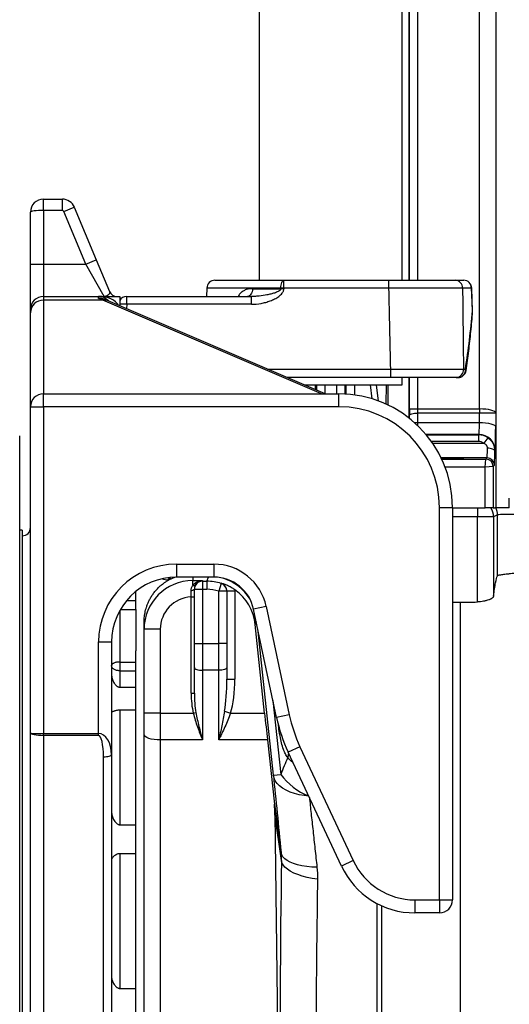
# Model space of a CAD drawing. Header units: millimetres. Extents: x 272 to 3537, y 634 to 3411.
# Tile 16 of 19: x 2259 to 2560, y 1163 to 1770. Entities that reach past the tile are written whole.
import ezdxf

# ---------------------------------------------------------------- set-up
doc = ezdxf.new("R2010")
doc.units = ezdxf.units.MM

msp = doc.modelspace()

# ---------------------------------------------------------------- linework, layer by layer
at = {"color": 7, "linetype": 'Continuous', "lineweight": 25}
for p, q in [((2406.09, 2354.59), (2406.09, 1609.45)), ((2494.18, 1609.45), (2494.18, 2348.9)), ((2498.39, 1609.45), (2498.39, 1864.09)), ((2541.79, 1530.14), (2541.79, 1859)), ((2551.79, 1859), (2551.79, 1527.51)), ((2551.88, 1859.09), (2551.88, 1469.09)), ((2273.13, 1652.45), (2273.13, 1659.45)), ((2273.13, 1659.45), (2284.8, 1659.45)), ((2284.8, 1652.45), (2284.8, 1659.45)), ((2265.13, 1619.45), (2265.13, 1651.45)), ((2273.13, 1652.45), (2273.13, 1619.45)), ((2284.8, 1652.45), (2273.13, 1652.45)), ((2285.72, 1651.83), (2292.18, 1654.52)), ((2299.22, 1619.45), (2285.72, 1651.83)), ((2292.18, 1654.52), (2305.68, 1622.14)), ((2299.22, 1619.45), (2305.68, 1622.14)), ((2305.68, 1622.14), (2313.85, 1602.52)), ((2265.13, 1619.45), (2273.13, 1619.45)), ((2265.13, 1591.45), (2265.13, 1619.45)), ((2273.13, 1619.45), (2273.13, 1599.45)), ((2273.13, 1619.45), (2299.22, 1619.45)), ((2310.47, 1599.45), (2299.22, 1619.45)), ((2378.8, 1609.45), (2421.27, 1609.45)), ((2421.27, 1604.62), (2421.27, 1609.45)), ((2421.27, 1609.45), (2486, 1609.45)), ((2486, 1604.62), (2486, 1609.45)), ((2526.81, 1609.45), (2532.03, 1609.45)), ((2373.81, 1604.62), (2373.63, 1599.45)), ((2401.94, 1604.27), (2419.39, 1604.27)), ((2419.39, 1604.27), (2419.39, 1604.62)), ((2486, 1604.62), (2421.27, 1604.62)), ((2421.27, 1604.62), (2421.27, 1604.27)), ((2536.86, 1604.62), (2531.35, 1604.62)), ((2537.53, 1590.62), (2537.03, 1604.63)), ((2273.13, 1599.45), (2273.13, 1597.18)), ((2273.13, 1599.45), (2307.13, 1599.45)), ((2273.13, 1597.18), (2273.13, 1539.45)), ((2309.83, 1597.18), (2273.13, 1597.18)), ((2307.13, 1598.29), (2307.13, 1599.45)), ((2307.13, 1599.45), (2320.13, 1599.45)), ((2446.78, 1539.45), (2312.98, 1596.79)), ((2320.13, 1599.45), (2320.13, 1593.73)), ((2324.45, 1594.62), (2324.45, 1599.45)), ((2324.45, 1599.45), (2401.34, 1599.45)), ((2401.34, 1594.62), (2401.34, 1599.45)), ((2265.13, 1589.44), (2265.13, 1591.45)), ((2401.34, 1594.62), (2324.45, 1594.62)), ((2265.13, 1531.45), (2265.13, 1589.44)), ((2487.1, 1549.45), (2487.1, 1554.62)), ((2531.91, 1554.62), (2533.08, 1554.62)), ((2487.1, 1549.45), (2423.45, 1549.45)), ((2494.18, 1544.92), (2494.18, 1549.45)), ((2498.39, 1524.48), (2498.39, 1549.45)), ((2528.54, 1549.45), (2527.43, 1549.45)), ((2434.02, 1544.92), (2494.18, 1544.92)), ((2485.56, 1532.49), (2485.56, 1544.92)), ((2273.13, 1531.45), (2273.13, 1539.45)), ((2273.13, 1539.45), (2455.13, 1539.45)), ((2455.13, 1531.45), (2455.13, 1539.45)), ((2265.13, 1531.45), (2273.13, 1531.45)), ((2265.13, 1330.34), (2265.13, 1531.45)), ((2273.13, 1531.45), (2273.13, 1330.01)), ((2455.13, 1531.45), (2273.13, 1531.45)), ((2498.56, 1530.14), (2503.56, 1530.14)), ((2503.56, 1530.14), (2541.78, 1530.14)), ((2541.78, 1530.14), (2541.78, 1527.56)), ((2541.79, 1530.14), (2541.78, 1527.56)), ((2503.57, 1527.56), (2503.6, 1521.78)), ((2541.78, 1527.56), (2503.57, 1527.56)), ((2541.75, 1521.78), (2541.78, 1527.56)), ((2551.79, 1527.51), (2551.75, 1519.2)), ((2503.6, 1521.78), (2541.75, 1521.78)), ((2258.53, 1109.45), (2258.53, 1513.63)), ((2541.21, 1514.16), (2541.42, 1514.37)), ((2541.21, 1514.16), (2541.21, 1510.05)), ((2545.72, 1499.18), (2546.46, 1499.91)), ((2551.42, 1504.38), (2551.18, 1504.14)), ((2545.22, 1494.18), (2545.72, 1499.18)), ((2550.22, 1494.68), (2545.22, 1494.18)), ((2545.22, 1469.09), (2545.22, 1494.18)), ((2550.95, 1495.41), (2550.22, 1494.68)), ((2550.22, 1494.68), (2550.22, 1469.09)), ((2517.13, 1227.45), (2517.13, 1469.45)), ((2517.13, 1469.45), (2525.13, 1469.45)), ((2525.13, 1469.45), (2525.13, 1227.45)), ((2525.13, 1469.09), (2545.22, 1469.09)), ((2540.48, 1469.09), (2540.48, 1463.58)), ((2550.22, 1469.09), (2545.22, 1469.09)), ((2550.22, 1469.09), (2551.24, 1469.09)), ((2551.87, 1469.09), (2551.24, 1469.09)), ((2540.48, 1411.14), (2540.48, 1463.58)), ((2550.47, 1463.58), (2540.48, 1463.58)), ((2552.85, 1464.77), (2550.47, 1463.58)), ((2550.47, 1463.58), (2550.47, 1414.69)), ((2552.85, 1427.23), (2552.85, 1464.77)), ((2260.13, 1455.45), (2258.53, 1455.45)), ((2260.13, 1455.45), (2260.13, 1109.45)), ((2355.13, 1434.45), (2378.13, 1434.45)), ((2355.13, 1434.45), (2355.13, 1426.45)), ((2378.13, 1434.45), (2378.13, 1426.45)), ((2354.21, 1426.36), (2350.19, 1424.59)), ((2378.13, 1426.45), (2355.13, 1426.45)), ((2365.13, 1424.26), (2371.13, 1424.26)), ((2365.13, 1421.31), (2365.13, 1424.26)), ((2371.13, 1424.26), (2371.13, 1423.91)), ((2371.13, 1423.91), (2371.13, 1418.91)), ((2371.13, 1423.91), (2373.73, 1423.91)), ((2373.73, 1423.91), (2373.73, 1418.91)), ((2382.61, 1422.57), (2381.13, 1417.79)), ((2330.13, 1412.02), (2330.13, 1417.67)), ((2366.13, 1418.91), (2366.13, 1419.07)), ((2371.13, 1418.91), (2366.13, 1418.91)), ((2366.13, 1385.49), (2366.13, 1418.91)), ((2373.73, 1418.91), (2371.13, 1418.91)), ((2371.13, 1418.91), (2371.13, 1385.49)), ((2381.13, 1385.49), (2381.13, 1417.79)), ((2386.13, 1417.79), (2381.13, 1417.79)), ((2386.13, 1417.89), (2386.13, 1417.79)), ((2386.13, 1417.89), (2391.13, 1417.89)), ((2386.13, 1417.79), (2386.13, 1385.49)), ((2391.13, 1417.89), (2391.13, 1363.55)), ((2330.13, 1406.57), (2330.13, 1412.02)), ((2364.13, 1414.24), (2366.13, 1414.24)), ((2364.13, 1354.97), (2364.13, 1414.24)), ((2410.41, 1408.31), (2402.59, 1406.64)), ((2410.41, 1408.31), (2424.58, 1341.64)), ((2525.13, 1410.96), (2530.13, 1410.96)), ((2530.13, 793.2), (2530.13, 1410.96)), ((2330.13, 1406.57), (2330.13, 1381.02)), ((2416.76, 1339.97), (2402.59, 1406.64)), ((2335.13, 1394.26), (2335.13, 1398.37)), ((2409.38, 1342.58), (2403.63, 1397.23)), ((2345.13, 1394.26), (2335.13, 1394.26)), ((2335.13, 1342.58), (2335.13, 1394.26)), ((2345.13, 1394.26), (2345.13, 1342.58)), ((2307.13, 1386.45), (2315.13, 1386.45)), ((2307.13, 1330.01), (2307.13, 1386.45)), ((2315.13, 1386.45), (2315.13, 1316.82)), ((2366.13, 1385.49), (2371.13, 1385.49)), ((2366.13, 1370.64), (2366.13, 1385.49)), ((2371.13, 1385.49), (2381.13, 1385.49)), ((2371.13, 1385.49), (2371.13, 1368.99)), ((2386.13, 1385.49), (2381.13, 1385.49)), ((2381.13, 1368.99), (2381.13, 1385.49)), ((2386.13, 1385.49), (2386.13, 1370.64)), ((2330.13, 1109.09), (2330.13, 1381.02)), ((2320.13, 1374.09), (2330.13, 1374.09)), ((2320.13, 1374.09), (2320.13, 1368.71)), ((2320.13, 1368.71), (2320.13, 1358.61)), ((2320.13, 1368.71), (2330.13, 1368.71)), ((2366.13, 1354.97), (2366.13, 1370.64)), ((2381.13, 1368.99), (2371.13, 1368.99)), ((2371.13, 1368.99), (2371.13, 1326.08)), ((2381.13, 1326.08), (2381.13, 1368.99)), ((2386.13, 1370.64), (2386.13, 1363.55)), ((2386.13, 1363.55), (2391.13, 1363.55)), ((2320.13, 1358.61), (2330.13, 1358.61)), ((2364.13, 1354.97), (2366.13, 1354.97)), ((2320.13, 1344.44), (2320.13, 1273.8)), ((2330.13, 1344.44), (2320.13, 1344.44)), ((2345.13, 1342.58), (2335.13, 1342.58)), ((2335.13, 1329.38), (2335.13, 1342.58)), ((2345.13, 1342.58), (2365.45, 1342.58)), ((2345.13, 1342.58), (2345.13, 1326.08)), ((2365.45, 1342.58), (2367.07, 1342.96)), ((2384.74, 1343.72), (2388.35, 1342.58)), ((2388.35, 1342.58), (2409.38, 1342.58)), ((2424.58, 1341.64), (2416.76, 1339.97)), ((2265.13, 1024.72), (2265.13, 1330.34)), ((2273.13, 1328.9), (2273.13, 1330.01)), ((2273.13, 1330.01), (2307.13, 1330.01)), ((2307.13, 1328.9), (2307.13, 1330.01)), ((2335.13, 1073.15), (2335.13, 1329.38)), ((2307.13, 1328.9), (2273.13, 1328.9)), ((2273.13, 1328.9), (2273.13, 1022.95)), ((2345.13, 1326.08), (2345.13, 990.31)), ((2371.13, 1326.08), (2345.13, 1326.08)), ((2411.14, 1326.08), (2381.13, 1326.08)), ((2411.14, 1326.08), (2415.42, 1286.44)), ((2431.19, 1321.88), (2423.94, 1318.5)), ((2456.67, 1248.32), (2423.94, 1318.5)), ((2431.19, 1321.88), (2463.92, 1251.7)), ((2310.13, 1022.95), (2310.13, 1315.71)), ((2315.13, 1316.82), (2315.13, 1024.06)), ((2414.82, 1304.29), (2419.33, 1304.76)), ((2415.42, 1286.44), (2419.6, 1256.66)), ((2415.79, 1280.36), (2419.33, 990.31)), ((2419.8, 1251.79), (2415.79, 1280.36)), ((2320.13, 1273.8), (2330.13, 1273.8)), ((2330.13, 1255.94), (2320.13, 1255.94)), ((2320.13, 1255.94), (2320.13, 1172.9)), ((2463.92, 1251.7), (2456.67, 1248.32)), ((2501.99, 1227.45), (2517.13, 1227.45)), ((2501.99, 1227.45), (2501.99, 1219.45)), ((2517.13, 1227.45), (2525.13, 1227.45)), ((2517.13, 1227.45), (2517.13, 1219.45)), ((2517.13, 1219.45), (2501.99, 1219.45)), ((2320.13, 1172.9), (2330.13, 1172.9))]:
    msp.add_line(p, q, dxfattribs=at)
at = {"color": 1, "linetype": 'Continuous', "lineweight": 25}
for p, q in [((2498.56, 1609.45), (2498.56, 1859)), ((2503.56, 1859), (2503.56, 1609.45)), ((2419.39, 1604.62), (2373.81, 1604.62)), ((2537.03, 1604.63), (2536.86, 1604.62)), ((2444.54, 1539.45), (2309.83, 1597.18)), ((2324.45, 1594.62), (2324.36, 1591.91)), ((2537.54, 1590.62), (2537.37, 1590.62)), ((2411.38, 1554.62), (2487.1, 1554.62)), ((2498.56, 1530.14), (2498.56, 1549.45)), ((2503.56, 1549.45), (2503.56, 1530.14)), ((2435.55, 1544.26), (2435.55, 1544.92)), ((2440.53, 1544.92), (2440.53, 1542.13)), ((2441.48, 1541.72), (2441.48, 1544.92)), ((2446.46, 1544.92), (2446.46, 1539.58)), ((2453.8, 1539.45), (2453.8, 1544.92)), ((2458.78, 1544.92), (2458.78, 1539.35)), ((2459.73, 1539.29), (2459.73, 1544.92)), ((2464.71, 1544.92), (2464.71, 1538.79)), ((2475.64, 1536.31), (2474.59, 1544.92)), ((2478.14, 1544.92), (2479.43, 1534.91)), ((2484.37, 1533.01), (2484.53, 1544.92)), ((2485.25, 1544.92), (2485.21, 1532.56)), ((2498.58, 1524.33), (2498.57, 1526.26)), ((2541.42, 1514.37), (2508.81, 1514.37)), ((2508.99, 1514.16), (2541.21, 1514.16)), ((2541.21, 1510.05), (2512.15, 1510.05)), ((2512.86, 1509.04), (2544.39, 1509.04)), ((2546.46, 1499.91), (2518.16, 1499.91)), ((2518.51, 1499.18), (2545.72, 1499.18)), ((2545.22, 1494.18), (2520.62, 1494.18)), ((2540.48, 1463.58), (2525.13, 1463.58)), ((2365.13, 1426.45), (2365.13, 1424.26)), ((2373.73, 1423.91), (2374.74, 1426.45)), ((2324.38, 1412.02), (2330.13, 1412.02)), ((2320.13, 1405.81), (2320.13, 1374.09)), ((2320.56, 1406.57), (2330.13, 1406.57)), ((2404.26, 1398.79), (2403.63, 1397.23)), ((2414.82, 1304.29), (2405.5, 1392.93)), ((2414.53, 1350.44), (2419.33, 1304.76)), ((2478.82, 792.87), (2478.82, 1225.14)), ((2481.41, 1223.88), (2481.41, 793.21))]:
    msp.add_line(p, q, dxfattribs=at)
at = {"color": 7, "linetype": 'Continuous', "lineweight": 25, "flags": 128}
for points in [[(2419.39, 1604.62), (2419.44, 1605.57), (2419.55, 1606.48), (2419.73, 1607.31), (2419.96, 1608.04), (2420.25, 1608.64), (2420.57, 1609.08), (2420.91, 1609.35), (2421.27, 1609.45)], [(2401.94, 1604.27), (2401.86, 1603.32), (2401.67, 1602.41), (2401.38, 1601.58), (2401, 1600.85), (2400.54, 1600.25), (2400.02, 1599.81), (2399.45, 1599.54), (2398.86, 1599.45)], [(2537.37, 1590.62), (2537.01, 1600.61), (2536.86, 1604.62)], [(2498.57, 1526.26), (2498.68, 1526.51), (2498.98, 1526.75), (2499.44, 1526.97), (2500.07, 1527.17), (2500.82, 1527.33), (2501.68, 1527.45), (2502.61, 1527.53), (2503.57, 1527.56)], [(2541.75, 1521.78), (2543.68, 1521.73), (2545.54, 1521.58), (2547.25, 1521.33), (2548.76, 1521.01), (2550.01, 1520.62), (2550.94, 1520.18), (2551.53, 1519.7), (2551.75, 1519.2)], [(2551.18, 1504.14), (2551.08, 1504.49), (2550.82, 1504.82), (2550.4, 1505.13), (2549.84, 1505.4), (2549.16, 1505.62), (2548.39, 1505.79), (2547.55, 1505.89), (2546.68, 1505.93)], [(2364.17, 1418.27), (2364.55, 1418.29), (2364.92, 1418.33), (2365.26, 1418.41), (2365.56, 1418.51), (2365.8, 1418.63), (2365.98, 1418.77), (2366.1, 1418.92), (2366.13, 1419.07)], [(2366.13, 1370.64), (2366.23, 1370.32), (2366.51, 1370.01), (2366.98, 1369.73), (2367.6, 1369.48), (2368.36, 1369.27), (2369.22, 1369.12), (2370.16, 1369.03), (2371.13, 1368.99)], [(2386.13, 1370.64), (2386.04, 1370.32), (2385.75, 1370.01), (2385.29, 1369.73), (2384.67, 1369.48), (2383.91, 1369.27), (2383.05, 1369.12), (2382.11, 1369.03), (2381.13, 1368.99)], [(2345.13, 1326.08), (2343.18, 1326.14), (2341.31, 1326.33), (2339.58, 1326.63), (2338.06, 1327.04), (2336.82, 1327.54), (2335.89, 1328.12), (2335.33, 1328.73), (2335.13, 1329.38)], [(2310.13, 1315.71), (2311.11, 1315.73), (2312.05, 1315.79), (2312.91, 1315.9), (2313.67, 1316.03), (2314.29, 1316.2), (2314.75, 1316.39), (2315.04, 1316.6), (2315.13, 1316.82)], [(2441.67, 1247.58), (2438.43, 1247.73), (2435.33, 1248.04), (2432.42, 1248.51), (2429.73, 1249.12), (2427.3, 1249.88), (2425.15, 1250.76), (2423.33, 1251.76), (2421.84, 1252.87), (2420.72, 1254.06), (2419.97, 1255.33), (2419.6, 1256.66)], [(2442.02, 1240.21), (2438.71, 1240.7), (2435.56, 1241.33), (2432.59, 1242.1), (2429.86, 1243.01), (2427.4, 1244.03), (2425.24, 1245.16), (2423.4, 1246.37), (2421.93, 1247.66), (2420.82, 1249.01), (2420.11, 1250.39), (2419.8, 1251.79)]]:
    msp.add_lwpolyline(points, dxfattribs=at)
at = {"color": 1, "linetype": 'Continuous', "lineweight": 25, "flags": 128}
for points in [[(2537.53, 1590.08), (2537.53, 1590.17), (2537.37, 1590.62)], [(2533.48, 1553.7), (2533.43, 1554.12), (2533.08, 1554.62)], [(2501.73, 1521.68), (2502.63, 1521.76), (2503.6, 1521.78)], [(2349.96, 1424.6), (2350.62, 1425.49), (2351.34, 1426.27)], [(2436.57, 1291.42), (2433.68, 1291.74), (2430.61, 1292.28), (2427.72, 1293.01), (2425.05, 1293.93), (2422.62, 1295.02), (2420.48, 1296.27), (2418.65, 1297.67), (2417.15, 1299.19), (2416, 1300.81), (2415.22, 1302.52), (2414.82, 1304.29)]]:
    msp.add_lwpolyline(points, dxfattribs=at)
at = {"color": 7, "linetype": 'Continuous', "lineweight": 25}
for centre, radius, start, end in [((2273.13, 1651.45), 8, 90, 180), ((2284.8, 1651.45), 8, 22.61986, 90), ((2284.8, 1651.45), 1, 22.61986, 90), ((2378.8, 1604.45), 5, 90, 178), ((2526.58, 1604.68), 4.77, 359.22789, 87.21499), ((2532.03, 1604.45), 5, 2.06858, 90), ((2531.95, 1604.53), 4.91, 1.00521, 89.06184), ((2318.47, 1604.45), 5, 202.61986, 270), ((2420.33, 1470.67), 133.95, 89.598, 90.402), ((2420.33, 1470.32), 133.95, 89.59804, 90.40196), ((2273.13, 1591.45), 8, 90, 180), ((2273.01, 1589.31), 7.87, 89.07264, 179.0416), ((2307.13, 1591.45), 8, 41.22391, 90), ((2324.45, 1594.45), 5, 90, 149.78057), ((2321.05, 1510.45), 84.24, 87.68348, 90.62281), ((2532.54, 1590.44), 5, 355.84219, 0), ((2532.54, 1590.44), 5, 0, 2.06779), ((2527.14, 1554.22), 4.78, 273.42609, 4.79144), ((2528.29, 1554.25), 4.81, 272.97728, 4.4597), ((2528.54, 1554.45), 5, 270, 351.39403), ((2273.13, 1531.45), 8, 90, 180), ((2455.13, 1469.45), 70, 0, 90), ((2455.13, 1469.45), 62, 0, 90), ((2541.42, 1504.37), 10, 0.02044, 89.97956), ((2562.47, 1497.35), 21.53, 135.9737, 147.12834), ((2546.45, 1495.41), 4.5, 0.02044, 89.97956), ((2545.72, 1494.67), 4.5, 0.02044, 89.97956), ((2540.46, 1463.57), 10.01, 0.03651, 33.4841), ((2542.85, 1464.76), 10.01, 0.03605, 25.6426), ((2260.13, 1456.95), 5, 270, 0), ((2355.13, 1386.45), 48, 90, 180), ((2378.13, 1401.45), 33, 12, 90), ((2355.13, 1386.45), 40, 90, 180), ((2365.73, 1422.65), 1.47, 245.87473, 319.10392), ((2371.13, 1418.91), 5, 89.99564, 179.99564), ((2378.13, 1401.45), 25, 12, 90), ((2381.13, 1417.79), 5, 0.00339, 72.78367), ((2530.13, 1709.09), 298.13, 270, 271.98816), ((2514.57, 1360.77), 92, 192, 205), ((2514.57, 1360.77), 100, 192, 205), ((2501.99, 1269.45), 42, 205, 270), ((2501.99, 1269.45), 50, 205, 270), ((2517.13, 1227.45), 8, 270, 0)]:
    msp.add_arc(centre, radius, start, end, dxfattribs=at)
at = {"color": 1, "linetype": 'Continuous', "lineweight": 25}
for centre, radius, start, end in [((2310.73, 1591.49), 5.76, 66.98419, 98.98571), ((2400.42, 1323.36), 24.61, 340.50526, 346.53375), ((2451.57, 1328.91), 40.28, 216.84256, 248.04118)]:
    msp.add_arc(centre, radius, start, end, dxfattribs=at)
at = {"color": 7, "linetype": 'Continuous', "lineweight": 25}
for centre, major_axis, ratio, start_param, end_param in [((2273.13, 1651.45), (8, 0), 0.125, 1.570796, 3.141593), ((2300.3, 1529.45), (0, 70), 0.53913, 6.028003, 6.101158), ((2498.83, 1530.14), (0, 15), 0.017455, 1.570796, 1.832596), ((2503.82, 1530.14), (0, 10), 0.026183, 1.570796, 1.832596), ((2541.44, 1452.87), (0.36, 77.27), 0.258816, 0.000616, 0.001211), ((2541.79, 1527.51), (10, -0.05), 0.263298, 0.018754, 1.572097), ((2541.44, 1452.87), (0.35, 74.69), 0.133893, 0.000616, 0.001211), ((2541.79, 1527.51), (10, 0), 0.004487, 0.018048, 1.571391), ((2541.41, 1524.37), (0, 10), 0.03491, 3.159046, 4.45059), ((2551.41, 1524.37), (0, 20), 0.017455, 3.159046, 4.45059), ((2541.2, 1504.15), (3.92, 9.21), 0.99879, 6.067777, 6.684499), ((2541.2, 1504.54), (2.34, 4.99), 0.997617, 6.103852, 6.720574), ((2546.45, 1509.91), (0, 10), 0.02531, 3.159046, 4.303167), ((2525.13, 1499.53), (7, 0), 0.017455, 4.712389, 9.188817), ((2525.13, 1499.53), (7, 0), 0.017455, 3.394166, 4.712389), ((2550.95, 1509.91), (0, 14.5), 0.017455, 3.159046, 4.303167), ((2562.85, 1464.75), (10, 0), 0.03491, 1.570796, 3.106686), ((2365.13, 1394.26), (0, 30), 0.999949, 0, 1.570796), ((2373.73, 1393.91), (11.09, 27.88), 0.999882, 0.077772, 0.378385), ((2381.13, 1412.54), (-4.52, 69.67), 0.030772, 4.854896, 4.856403), ((2373.73, 1393.91), (-9.24, -23.24), 0.999824, 3.219364, 3.519978), ((2373.8, 1394.09), (-11.09, -27.88), 0.999824, 2.054034, 2.904995), ((2365.13, 1394.26), (0, -20), 0.999848, 3.191614, 4.712389), ((2381.13, 1363.55), (0, 28.66), 0.174473, 3.948149, 4.712389), ((2381.13, 1363.55), (0, -30.31), 0.329951, 0.806556, 1.570796), ((2371.13, 1354.97), (0, 21.22), 0.329951, 1.570796, 2.194425), ((2371.13, 1354.97), (0, 20.56), 0.243246, 1.570796, 2.194425), ((2409.82, 1342.58), (-5.26, 50), 0.008679, 1.569884, 1.906136), ((2273.13, 1330.34), (8, 0), 0.042109, 3.141593, 4.712389), ((2273.13, 1330.34), (8, 0), 0.180725, 3.141593, 4.712389), ((2307.13, 1316.82), (0, 13.19), 0.606535, 4.712389, 6.283185), ((2307.13, 1315.71), (0, 13.19), 0.227451, 4.712389, 6.283185), ((2593.65, 1115.21), (-54.73, 305.52), 0.623484, 0.751489, 0.79515), ((2437.23, 1115.88), (-37.06, 352.55), 0.008676, 1.006071, 1.159099), ((2365.75, 1280.83), (-5.14, 56.25), 0.884966, 4.623315, 4.73123), ((2431.12, 1109.09), (0, 354.13), 0.034922, 1.156048, 3.037816)]:
    msp.add_ellipse(centre, major_axis=major_axis, ratio=ratio, start_param=start_param, end_param=end_param, dxfattribs=at)
at = {"color": 1, "linetype": 'Continuous', "lineweight": 25}
for centre, major_axis, ratio, start_param, end_param in [((2307.13, 1591.45), (13, 0), 0.615385, 0.327859, 1.570796), ((2503.85, 1524.37), (0, 10), 0.026183, 1.832596, 2.030439), ((2375.04, 1397.2), (-17.03, 24.82), 0.989339, 4.662677, 5.380148)]:
    msp.add_ellipse(centre, major_axis=major_axis, ratio=ratio, start_param=start_param, end_param=end_param, dxfattribs=at)
at = {"color": 7, "linetype": 'Continuous', "lineweight": 25}
for points, knots in [([(2486, 1609.45), (2488.15, 1609.45), (2490.27, 1609.45), (2494.47, 1609.45), (2496.54, 1609.45), (2499.1, 1609.45), (2499.61, 1609.45), (2500.63, 1609.45), (2501.14, 1609.45), (2502.64, 1609.45), (2503.63, 1609.45), (2506.53, 1609.45), (2508.4, 1609.45), (2511.08, 1609.45), (2511.96, 1609.45), (2513.67, 1609.45), (2514.52, 1609.45), (2516.95, 1609.45), (2518.45, 1609.45), (2521.24, 1609.45), (2522.53, 1609.45), (2524.28, 1609.45), (2524.84, 1609.45), (2525.87, 1609.45), (2526.36, 1609.45), (2526.81, 1609.45)], [0, 0, 0, 0, 0.125, 0.125, 0.25, 0.25, 0.28125, 0.28125, 0.3125, 0.3125, 0.375, 0.375, 0.5, 0.5, 0.5625, 0.5625, 0.625, 0.625, 0.75, 0.75, 0.875, 0.875, 0.9375, 0.9375, 1, 1, 1, 1]), ([(2313.85, 1602.52), (2314.01, 1602.14), (2314.01, 1601.76), (2313.78, 1601.05), (2313.54, 1600.72), (2312.91, 1600.13), (2312.51, 1599.88), (2311.82, 1599.63), (2311.57, 1599.56), (2311.17, 1599.49), (2311.04, 1599.48), (2310.83, 1599.46), (2310.76, 1599.45), (2310.61, 1599.45), (2310.54, 1599.45), (2310.47, 1599.45)], [0, 0, 0, 0, 0.25, 0.25, 0.5, 0.5, 0.75, 0.75, 0.875, 0.875, 0.9375, 0.9375, 0.96875, 0.96875, 1, 1, 1, 1]), ([(2401.34, 1594.62), (2403.32, 1594.62), (2405.27, 1594.82), (2408.15, 1595.35), (2409.11, 1595.57), (2411, 1596.1), (2411.95, 1596.41), (2413.33, 1596.93), (2413.79, 1597.12), (2414.69, 1597.52), (2415.14, 1597.73), (2416.46, 1598.41), (2417.3, 1598.91), (2418.49, 1599.78), (2418.87, 1600.09), (2419.6, 1600.77), (2419.94, 1601.14), (2420.39, 1601.73), (2420.53, 1601.94), (2420.77, 1602.37), (2420.88, 1602.59), (2421.07, 1603.05), (2421.14, 1603.29), (2421.24, 1603.77), (2421.27, 1604.02), (2421.27, 1604.27)], [0, 0, 0, 0, 0.25, 0.25, 0.375, 0.375, 0.5, 0.5, 0.5625, 0.5625, 0.625, 0.625, 0.75, 0.75, 0.8125, 0.8125, 0.875, 0.875, 0.90625, 0.90625, 0.9375, 0.9375, 0.96875, 0.96875, 1, 1, 1, 1]), ([(2419.39, 1604.27), (2419.39, 1604.06), (2419.31, 1603.86), (2419.15, 1603.59), (2419.08, 1603.51), (2418.94, 1603.35), (2418.87, 1603.28), (2418.64, 1603.07), (2418.47, 1602.95), (2418.12, 1602.73), (2417.95, 1602.62), (2417.41, 1602.34), (2417.03, 1602.17), (2416.28, 1601.86), (2415.89, 1601.72), (2414.74, 1601.34), (2413.96, 1601.12), (2412.41, 1600.73), (2411.62, 1600.55), (2409.27, 1600.09), (2407.69, 1599.86), (2405.32, 1599.62), (2404.52, 1599.56), (2402.93, 1599.47), (2402.13, 1599.45), (2401.34, 1599.45)], [0, 0, 0, 0, 0.03125, 0.03125, 0.046875, 0.046875, 0.0625, 0.0625, 0.09375, 0.09375, 0.125, 0.125, 0.1875, 0.1875, 0.25, 0.25, 0.375, 0.375, 0.5, 0.5, 0.75, 0.75, 0.875, 0.875, 1, 1, 1, 1]), ([(2531.35, 1604.62), (2530.34, 1604.63), (2529.19, 1604.63), (2527.58, 1604.64), (2527.24, 1604.64), (2526.56, 1604.64), (2526.21, 1604.64), (2525.13, 1604.64), (2524.38, 1604.64), (2522.05, 1604.65), (2520.38, 1604.65), (2517.7, 1604.65), (2516.78, 1604.65), (2514.88, 1604.65), (2513.89, 1604.65), (2510.89, 1604.65), (2508.82, 1604.65), (2504.54, 1604.65), (2502.33, 1604.65), (2499.47, 1604.64), (2498.9, 1604.64), (2497.74, 1604.64), (2497.16, 1604.64), (2495.42, 1604.64), (2494.26, 1604.64), (2490.75, 1604.63), (2488.38, 1604.63), (2486, 1604.62)], [0, 0, 0, 0, 0.125, 0.125, 0.15625, 0.15625, 0.1875, 0.1875, 0.25, 0.25, 0.375, 0.375, 0.4375, 0.4375, 0.5, 0.5, 0.625, 0.625, 0.75, 0.75, 0.78125, 0.78125, 0.8125, 0.8125, 0.875, 0.875, 1, 1, 1, 1]), ([(2312.98, 1596.79), (2312.69, 1596.91), (2311.82, 1597.28), (2310.93, 1597.58), (2310.33, 1597.77)], [0, 0, 0, 0, 0.334583, 1, 1, 1, 1]), ([(2533.08, 1554.62), (2534.05, 1560.59), (2534.88, 1566.58), (2536.31, 1578.58), (2536.9, 1584.59), (2537.37, 1590.62)], [0, 0, 0, 0, 0.5, 0.5, 1, 1, 1, 1]), ([(2533.48, 1553.7), (2533.79, 1555.77), (2534.67, 1561.8), (2535.91, 1571.88), (2536.9, 1581.94), (2537.37, 1588.04), (2537.53, 1590.08)], [0, 0, 0, 0, 0.171327, 0.498826, 0.832207, 1, 1, 1, 1]), ([(2487.1, 1554.62), (2489.43, 1554.63), (2491.75, 1554.63), (2495.2, 1554.64), (2496.35, 1554.64), (2498.62, 1554.64), (2499.75, 1554.64), (2503.08, 1554.65), (2505.24, 1554.65), (2508.4, 1554.65), (2509.44, 1554.65), (2510.97, 1554.65), (2511.48, 1554.65), (2512.49, 1554.65), (2512.99, 1554.65), (2515.46, 1554.65), (2517.33, 1554.65), (2520.86, 1554.65), (2522.53, 1554.65), (2524.87, 1554.64), (2525.62, 1554.64), (2527.06, 1554.64), (2527.75, 1554.64), (2529.7, 1554.63), (2530.87, 1554.63), (2531.91, 1554.62)], [0, 0, 0, 0, 0.125, 0.125, 0.1875, 0.1875, 0.25, 0.25, 0.375, 0.375, 0.4375, 0.4375, 0.46875, 0.46875, 0.5, 0.5, 0.625, 0.625, 0.75, 0.75, 0.8125, 0.8125, 0.875, 0.875, 1, 1, 1, 1]), ([(2527.43, 1549.45), (2526.49, 1549.45), (2525.44, 1549.45), (2523.11, 1549.45), (2521.83, 1549.45), (2520.08, 1549.45), (2519.72, 1549.45), (2518.99, 1549.45), (2518.62, 1549.45), (2517.48, 1549.45), (2516.7, 1549.45), (2514.31, 1549.45), (2512.63, 1549.45), (2509.98, 1549.45), (2509.08, 1549.45), (2507.7, 1549.45), (2507.23, 1549.45), (2506.29, 1549.45), (2505.81, 1549.45), (2503.42, 1549.45), (2501.46, 1549.45), (2497.48, 1549.45), (2495.45, 1549.45), (2492.34, 1549.45), (2491.29, 1549.45), (2489.2, 1549.45), (2488.15, 1549.45), (2487.1, 1549.45)], [0, 0, 0, 0, 0.125, 0.125, 0.25, 0.25, 0.28125, 0.28125, 0.3125, 0.3125, 0.375, 0.375, 0.5, 0.5, 0.5625, 0.5625, 0.59375, 0.59375, 0.625, 0.625, 0.75, 0.75, 0.875, 0.875, 0.9375, 0.9375, 1, 1, 1, 1]), ([(2546.99, 1512.32), (2547.65, 1511.85), (2548.24, 1511.31), (2549.02, 1510.4), (2549.27, 1510.08), (2549.71, 1509.41), (2549.92, 1509.07), (2550.28, 1508.36), (2550.43, 1508), (2550.71, 1507.25), (2550.82, 1506.87), (2551.1, 1505.71), (2551.19, 1504.93), (2551.18, 1504.14)], [0, 0, 0, 0, 0.25, 0.25, 0.375, 0.375, 0.5, 0.5, 0.625, 0.625, 0.75, 0.75, 1, 1, 1, 1]), ([(2546.68, 1505.93), (2546.69, 1506.25), (2546.63, 1506.58), (2546.46, 1507.05), (2546.39, 1507.2), (2546.22, 1507.5), (2546.12, 1507.64), (2545.8, 1508.04), (2545.55, 1508.28), (2545, 1508.7), (2544.7, 1508.88), (2544.39, 1509.04)], [0, 0, 0, 0, 0.25, 0.25, 0.375, 0.375, 0.5, 0.5, 0.75, 0.75, 1, 1, 1, 1]), ([(2560.13, 1469.09), (2560.13, 1469.98), (2560.13, 1470.78), (2560.13, 1471.88), (2560.13, 1472.23), (2560.13, 1472.86), (2560.13, 1473.15), (2560.13, 1473.54), (2560.13, 1473.67), (2560.13, 1473.91), (2560.13, 1474.02), (2560.13, 1474.33), (2560.13, 1474.5), (2560.13, 1474.78), (2560.13, 1474.89), (2560.13, 1475.05), (2560.13, 1475.09), (2560.13, 1475.1)], [0, 0, 0, 0, 0.25, 0.25, 0.375, 0.375, 0.5, 0.5, 0.5625, 0.5625, 0.625, 0.625, 0.75, 0.75, 0.875, 0.875, 1, 1, 1, 1]), ([(2560.13, 1469.09), (2558.99, 1469.09), (2557.92, 1469.09), (2556.68, 1469.09), (2556.44, 1469.09), (2555.97, 1469.09), (2555.75, 1469.09), (2555.09, 1469.09), (2554.69, 1469.09), (2554.14, 1469.09), (2553.96, 1469.09), (2553.63, 1469.09), (2553.47, 1469.09), (2553.03, 1469.09), (2552.78, 1469.09), (2552.47, 1469.09), (2552.38, 1469.09), (2552.21, 1469.09), (2552.14, 1469.09), (2551.96, 1469.09), (2551.89, 1469.09), (2551.87, 1469.09)], [0, 0, 0, 0, 0.25, 0.25, 0.3125, 0.3125, 0.375, 0.375, 0.5, 0.5, 0.5625, 0.5625, 0.625, 0.625, 0.75, 0.75, 0.8125, 0.8125, 0.875, 0.875, 1, 1, 1, 1]), ([(2550.47, 1414.69), (2550.86, 1418.02), (2551.25, 1420.73), (2552.05, 1424.91), (2552.45, 1426.39), (2552.85, 1427.23)], [0, 0, 0, 0, 0.5, 0.5, 1, 1, 1, 1]), ([(2562.85, 1428.75), (2562.2, 1428.67), (2561.57, 1428.6), (2560.63, 1428.49), (2560.32, 1428.45), (2559.71, 1428.38), (2559.4, 1428.34), (2558.51, 1428.23), (2557.95, 1428.17), (2556.88, 1428.03), (2556.37, 1427.96), (2555.45, 1427.84), (2555.03, 1427.78), (2554.48, 1427.69), (2554.31, 1427.66), (2553.99, 1427.6), (2553.85, 1427.57), (2553.46, 1427.49), (2553.25, 1427.43), (2552.96, 1427.33), (2552.87, 1427.28), (2552.85, 1427.23)], [0, 0, 0, 0, 0.125, 0.125, 0.1875, 0.1875, 0.25, 0.25, 0.375, 0.375, 0.5, 0.5, 0.625, 0.625, 0.6875, 0.6875, 0.75, 0.75, 0.875, 0.875, 1, 1, 1, 1]), ([(2335.13, 1398.37), (2335.13, 1399.34), (2335.18, 1400.34), (2335.37, 1402.38), (2335.52, 1403.43), (2335.96, 1405.6), (2336.24, 1406.73), (2336.82, 1408.51), (2337.04, 1409.12), (2337.52, 1410.35), (2337.79, 1410.97), (2338.25, 1411.93), (2338.41, 1412.26), (2338.74, 1412.91), (2338.92, 1413.23), (2339.48, 1414.21), (2339.88, 1414.86), (2340.55, 1415.84), (2340.78, 1416.17), (2341.26, 1416.83), (2341.51, 1417.16), (2342.28, 1418.11), (2342.82, 1418.72), (2343.95, 1419.91), (2344.52, 1420.46), (2345.38, 1421.23), (2345.68, 1421.48), (2346.26, 1421.95), (2346.55, 1422.18), (2347.41, 1422.84), (2347.98, 1423.23), (2349.09, 1423.96), (2349.65, 1424.29), (2350.19, 1424.59)], [0, 0, 0, 0, 0.125, 0.125, 0.25, 0.25, 0.375, 0.375, 0.4375, 0.4375, 0.5, 0.5, 0.53125, 0.53125, 0.5625, 0.5625, 0.625, 0.625, 0.65625, 0.65625, 0.6875, 0.6875, 0.75, 0.75, 0.8125, 0.8125, 0.84375, 0.84375, 0.875, 0.875, 0.9375, 0.9375, 1, 1, 1, 1]), ([(2364.17, 1418.27), (2364.17, 1418.56), (2364.2, 1418.85), (2364.29, 1419.41), (2364.36, 1419.68), (2364.53, 1420.18), (2364.63, 1420.42), (2364.86, 1420.88), (2364.99, 1421.1), (2365.13, 1421.31)], [0, 0, 0, 0, 0.25, 0.25, 0.5, 0.5, 0.75, 0.75, 1, 1, 1, 1]), ([(2365.13, 1421.31), (2365.32, 1421.57), (2365.52, 1421.81), (2365.94, 1422.25), (2366.17, 1422.45), (2366.87, 1423), (2367.36, 1423.29), (2368.14, 1423.65), (2368.41, 1423.75), (2368.94, 1423.93), (2369.21, 1424.01), (2369.76, 1424.13), (2370.03, 1424.17), (2370.44, 1424.22), (2370.58, 1424.23), (2370.86, 1424.25), (2371, 1424.26), (2371.13, 1424.26)], [0, 0, 0, 0, 0.125, 0.125, 0.25, 0.25, 0.5, 0.5, 0.625, 0.625, 0.75, 0.75, 0.875, 0.875, 0.9375, 0.9375, 1, 1, 1, 1]), ([(2366.85, 1421.69), (2366.64, 1421.35), (2366.47, 1420.96), (2366.28, 1420.31), (2366.23, 1420.08), (2366.15, 1419.6), (2366.13, 1419.34), (2366.13, 1419.07)], [0, 0, 0, 0, 0.5, 0.5, 0.75, 0.75, 1, 1, 1, 1]), ([(2366.85, 1421.69), (2367.11, 1422.14), (2367.43, 1422.52), (2368.09, 1423.16), (2368.45, 1423.41), (2369.19, 1423.82), (2369.57, 1423.98), (2370.15, 1424.14), (2370.35, 1424.18), (2370.64, 1424.22), (2370.74, 1424.23), (2370.94, 1424.25), (2371.04, 1424.26), (2371.13, 1424.26)], [0, 0, 0, 0, 0.25, 0.25, 0.5, 0.5, 0.75, 0.75, 0.875, 0.875, 0.9375, 0.9375, 1, 1, 1, 1]), ([(2386.13, 1417.89), (2386.13, 1418.43), (2386.05, 1418.95), (2385.8, 1419.71), (2385.7, 1419.95), (2385.46, 1420.42), (2385.32, 1420.64), (2385, 1421.07), (2384.83, 1421.27), (2384.45, 1421.64), (2384.25, 1421.81), (2383.81, 1422.12), (2383.58, 1422.26), (2383.11, 1422.49), (2382.86, 1422.59), (2382.61, 1422.67)], [0, 0, 0, 0, 0.25, 0.25, 0.375, 0.375, 0.5, 0.5, 0.625, 0.625, 0.75, 0.75, 0.875, 0.875, 1, 1, 1, 1]), ([(2391.11, 1418.59), (2390.73, 1418.86), (2390.35, 1419.11), (2389.6, 1419.59), (2389.21, 1419.82), (2388.07, 1420.48), (2387.34, 1420.85), (2386.27, 1421.34), (2385.92, 1421.5), (2385.23, 1421.78), (2384.89, 1421.91), (2383.9, 1422.27), (2383.25, 1422.48), (2382.61, 1422.67)], [0, 0, 0, 0, 0.125, 0.125, 0.25, 0.25, 0.5, 0.5, 0.625, 0.625, 0.75, 0.75, 1, 1, 1, 1]), ([(2364.13, 1414.24), (2364.14, 1414.93), (2364.15, 1415.62), (2364.15, 1416.63), (2364.16, 1416.97), (2364.16, 1417.63), (2364.16, 1417.95), (2364.17, 1418.27)], [0, 0, 0, 0, 0.5, 0.5, 0.75, 0.75, 1, 1, 1, 1]), ([(2550.47, 1414.69), (2550.45, 1414.5), (2550.37, 1414.3), (2550.16, 1414.01), (2550.07, 1413.91), (2549.88, 1413.72), (2549.76, 1413.62), (2549.38, 1413.32), (2549.08, 1413.13), (2548.54, 1412.85), (2548.35, 1412.76), (2547.95, 1412.58), (2547.73, 1412.49), (2547.05, 1412.23), (2546.56, 1412.08), (2545.76, 1411.86), (2545.48, 1411.79), (2544.91, 1411.66), (2544.61, 1411.6), (2543.71, 1411.44), (2543.09, 1411.35), (2542.13, 1411.24), (2541.8, 1411.21), (2541.14, 1411.17), (2540.81, 1411.15), (2540.48, 1411.14)], [0, 0, 0, 0, 0.125, 0.125, 0.1875, 0.1875, 0.25, 0.25, 0.375, 0.375, 0.4375, 0.4375, 0.5, 0.5, 0.625, 0.625, 0.6875, 0.6875, 0.75, 0.75, 0.875, 0.875, 0.9375, 0.9375, 1, 1, 1, 1]), ([(2320.13, 1374.09), (2319.8, 1374.09), (2319.47, 1374.08), (2318.83, 1374.02), (2318.51, 1373.98), (2317.9, 1373.87), (2317.61, 1373.8), (2317.07, 1373.64), (2316.81, 1373.54), (2316.35, 1373.34), (2316.15, 1373.23), (2315.79, 1372.99), (2315.63, 1372.86), (2315.39, 1372.6), (2315.29, 1372.46), (2315.2, 1372.25), (2315.17, 1372.18), (2315.14, 1372.04), (2315.13, 1371.97), (2315.13, 1371.9)], [0, 0, 0, 0, 0.125, 0.125, 0.25, 0.25, 0.375, 0.375, 0.5, 0.5, 0.625, 0.625, 0.75, 0.75, 0.875, 0.875, 0.9375, 0.9375, 1, 1, 1, 1]), ([(2320.13, 1368.71), (2319.8, 1368.71), (2319.47, 1368.73), (2318.83, 1368.82), (2318.51, 1368.88), (2317.9, 1369.04), (2317.61, 1369.14), (2317.07, 1369.37), (2316.81, 1369.51), (2316.35, 1369.8), (2316.15, 1369.96), (2315.79, 1370.31), (2315.63, 1370.5), (2315.39, 1370.88), (2315.29, 1371.08), (2315.2, 1371.38), (2315.17, 1371.48), (2315.14, 1371.69), (2315.13, 1371.79), (2315.13, 1371.9)], [0, 0, 0, 0, 0.125, 0.125, 0.25, 0.25, 0.375, 0.375, 0.5, 0.5, 0.625, 0.625, 0.75, 0.75, 0.875, 0.875, 0.9375, 0.9375, 1, 1, 1, 1]), ([(2315.13, 1366.5), (2315.13, 1366.08), (2315.16, 1365.65), (2315.28, 1364.82), (2315.36, 1364.4), (2315.69, 1363.17), (2316, 1362.39), (2316.6, 1361.28), (2316.82, 1360.92), (2317.19, 1360.42), (2317.31, 1360.25), (2317.59, 1359.94), (2317.73, 1359.79), (2318.04, 1359.5), (2318.2, 1359.37), (2318.54, 1359.12), (2318.72, 1359.01), (2319.1, 1358.82), (2319.29, 1358.74), (2319.71, 1358.64), (2319.92, 1358.61), (2320.13, 1358.61)], [0, 0, 0, 0, 0.125, 0.125, 0.25, 0.25, 0.5, 0.5, 0.625, 0.625, 0.6875, 0.6875, 0.75, 0.75, 0.8125, 0.8125, 0.875, 0.875, 0.9375, 0.9375, 1, 1, 1, 1]), ([(2320.13, 1344.44), (2319.79, 1344.44), (2319.44, 1344.42), (2318.97, 1344.35), (2318.81, 1344.33), (2318.52, 1344.27), (2318.38, 1344.24), (2317.98, 1344.15), (2317.74, 1344.08), (2317.29, 1343.95), (2317.08, 1343.89), (2316.71, 1343.76), (2316.53, 1343.7), (2316.21, 1343.59), (2316.07, 1343.54), (2315.68, 1343.41), (2315.48, 1343.34), (2315.34, 1343.3)], [0, 0, 0, 0, 0.125, 0.125, 0.1875, 0.1875, 0.25, 0.25, 0.375, 0.375, 0.5, 0.5, 0.625, 0.625, 0.75, 0.75, 1, 1, 1, 1]), ([(2365.45, 1342.58), (2365.81, 1341.13), (2366.21, 1339.71), (2367.08, 1336.9), (2367.55, 1335.51), (2368.53, 1332.77), (2369.03, 1331.41), (2369.81, 1329.39), (2370.08, 1328.72), (2370.47, 1327.73), (2370.67, 1327.23), (2370.87, 1326.73), (2371, 1326.41), (2371.07, 1326.24), (2371.13, 1326.08)], [0, 0, 0, 0, 0.25, 0.25, 0.5, 0.5, 0.75, 0.75, 0.875, 0.875, 0.9375, 0.96875, 0.96875, 1, 1, 1, 1]), ([(2367.07, 1342.96), (2367.33, 1341.5), (2367.62, 1340.06), (2368.24, 1337.2), (2368.58, 1335.78), (2369.28, 1332.97), (2369.64, 1331.58), (2370.19, 1329.5), (2370.38, 1328.81), (2370.66, 1327.78), (2370.76, 1327.44), (2370.94, 1326.76), (2371.04, 1326.42), (2371.13, 1326.08)], [0, 0, 0, 0, 0.25, 0.25, 0.5, 0.5, 0.75, 0.75, 0.875, 0.875, 0.9375, 0.9375, 1, 1, 1, 1]), ([(2384.74, 1343.72), (2384.24, 1340.7), (2383.65, 1337.72), (2382.73, 1333.31), (2382.42, 1331.85), (2381.78, 1328.95), (2381.46, 1327.51), (2381.13, 1326.08)], [0, 0, 0, 0, 0.5, 0.5, 0.75, 0.75, 1, 1, 1, 1]), ([(2388.35, 1342.58), (2387.85, 1341.12), (2387.3, 1339.69), (2386.16, 1336.88), (2385.57, 1335.49), (2384.34, 1332.75), (2383.71, 1331.4), (2382.75, 1329.39), (2382.43, 1328.72), (2381.95, 1327.73), (2381.7, 1327.23), (2381.46, 1326.74), (2381.3, 1326.41), (2381.21, 1326.24), (2381.13, 1326.08)], [0, 0, 0, 0, 0.25, 0.25, 0.5, 0.5, 0.75, 0.75, 0.875, 0.875, 0.9375, 0.96875, 0.96875, 1, 1, 1, 1]), ([(2315.13, 1281.66), (2315.13, 1281.26), (2315.16, 1280.86), (2315.28, 1280.06), (2315.36, 1279.65), (2315.58, 1278.85), (2315.71, 1278.46), (2316.02, 1277.68), (2316.2, 1277.3), (2316.6, 1276.55), (2316.82, 1276.19), (2317.19, 1275.68), (2317.31, 1275.51), (2317.59, 1275.19), (2317.73, 1275.03), (2318.04, 1274.73), (2318.2, 1274.59), (2318.54, 1274.33), (2318.72, 1274.21), (2319.1, 1274.02), (2319.29, 1273.94), (2319.71, 1273.83), (2319.92, 1273.8), (2320.13, 1273.8)], [0, 0, 0, 0, 0.125, 0.125, 0.25, 0.25, 0.375, 0.375, 0.5, 0.5, 0.625, 0.625, 0.6875, 0.6875, 0.75, 0.75, 0.8125, 0.8125, 0.875, 0.875, 0.9375, 0.9375, 1, 1, 1, 1]), ([(2320.13, 1255.94), (2319.92, 1255.94), (2319.71, 1255.93), (2319.29, 1255.86), (2319.09, 1255.81), (2318.71, 1255.7), (2318.53, 1255.63), (2318.2, 1255.48), (2318.04, 1255.4), (2317.73, 1255.24), (2317.59, 1255.15), (2317.31, 1254.98), (2317.18, 1254.89), (2316.82, 1254.62), (2316.6, 1254.44), (2316.2, 1254.08), (2316.02, 1253.9), (2315.71, 1253.56), (2315.58, 1253.39), (2315.36, 1253.08), (2315.28, 1252.93), (2315.16, 1252.65), (2315.13, 1252.52), (2315.13, 1252.41)], [0, 0, 0, 0, 0.0625, 0.0625, 0.125, 0.125, 0.1875, 0.1875, 0.25, 0.25, 0.3125, 0.3125, 0.375, 0.375, 0.5, 0.5, 0.625, 0.625, 0.75, 0.75, 0.875, 0.875, 1, 1, 1, 1]), ([(2442.02, 1240.21), (2441.82, 1228.51), (2441.65, 1216.58), (2441.37, 1192.3), (2441.25, 1179.94), (2441.15, 1164.22), (2441.13, 1161.06), (2441.1, 1156.3), (2441.09, 1154.71), (2441.07, 1151.52), (2441.07, 1149.93), (2441.03, 1141.94), (2441.01, 1135.56), (2440.96, 1116.44), (2440.96, 1103.73), (2441.01, 1078.36), (2441.07, 1065.71), (2441.17, 1049.94), (2441.2, 1046.78), (2441.23, 1042.06), (2441.25, 1040.48), (2441.27, 1037.34), (2441.29, 1035.77), (2441.36, 1027.96), (2441.42, 1021.79), (2441.63, 1003.47), (2441.79, 991.53), (2442.18, 968.22), (2442.39, 956.83), (2442.67, 944.35), (2442.7, 942.96), (2442.76, 940.21), (2442.8, 938.83), (2442.89, 934.73), (2442.96, 932.03), (2443.16, 924.03), (2443.3, 918.82), (2443.74, 903.55), (2444.05, 893.87), (2444.71, 875.47), (2445.07, 866.76), (2445.49, 857.54), (2445.54, 856.52), (2445.63, 854.51), (2445.68, 853.51), (2445.83, 850.56), (2445.92, 848.63), (2446.22, 842.97), (2446.42, 839.36), (2447.03, 829.01), (2447.45, 822.76), (2448.1, 814.36), (2448.32, 811.73), (2448.65, 808.02), (2448.77, 806.82), (2448.94, 805.09), (2448.99, 804.52), (2449.11, 803.41), (2449.17, 802.87), (2449.69, 798.07), (2450.15, 794.56), (2451.09, 789.01), (2451.57, 786.97), (2452.05, 785.66)], [0, 0, 0, 0, 0.0625, 0.0625, 0.125, 0.125, 0.140625, 0.140625, 0.148437, 0.148437, 0.15625, 0.15625, 0.1875, 0.1875, 0.25, 0.25, 0.3125, 0.3125, 0.328125, 0.328125, 0.335937, 0.335937, 0.34375, 0.34375, 0.375, 0.375, 0.4375, 0.4375, 0.5, 0.5, 0.507812, 0.507812, 0.515625, 0.515625, 0.53125, 0.53125, 0.5625, 0.5625, 0.625, 0.625, 0.6875, 0.6875, 0.695312, 0.695312, 0.703125, 0.703125, 0.71875, 0.71875, 0.75, 0.75, 0.8125, 0.8125, 0.84375, 0.84375, 0.859375, 0.859375, 0.867187, 0.867187, 0.875, 0.875, 0.9375, 0.9375, 1, 1, 1, 1]), ([(2315.13, 1179.96), (2315.13, 1179.63), (2315.16, 1179.29), (2315.28, 1178.6), (2315.36, 1178.24), (2315.58, 1177.54), (2315.71, 1177.2), (2316.02, 1176.5), (2316.2, 1176.16), (2316.6, 1175.48), (2316.82, 1175.14), (2317.19, 1174.67), (2317.31, 1174.51), (2317.59, 1174.21), (2317.73, 1174.06), (2318.04, 1173.78), (2318.2, 1173.65), (2318.54, 1173.41), (2318.72, 1173.29), (2319.1, 1173.11), (2319.29, 1173.03), (2319.71, 1172.92), (2319.92, 1172.9), (2320.13, 1172.9)], [0, 0, 0, 0, 0.125, 0.125, 0.25, 0.25, 0.375, 0.375, 0.5, 0.5, 0.625, 0.625, 0.6875, 0.6875, 0.75, 0.75, 0.8125, 0.8125, 0.875, 0.875, 0.9375, 0.9375, 1, 1, 1, 1])]:
    msp.add_open_spline(points, degree=3, knots=knots, dxfattribs=at)
at = {"color": 1, "linetype": 'Continuous', "lineweight": 25}
for points, knots in [([(2401.94, 1604.27), (2401.07, 1604.23), (2399.33, 1604.13), (2397.2, 1603.41), (2395.53, 1602.39), (2394.16, 1601.24), (2393.48, 1600.07), (2393.11, 1599.45)], [0, 0, 0, 0, 0.251579, 0.502663, 0.660006, 0.817172, 1, 1, 1, 1]), ([(2307.13, 1598.29), (2307.14, 1598.29), (2307.93, 1598.36), (2309.19, 1598.36), (2310.26, 1597.85), (2310.65, 1597.66)], [0, 0, 0, 0, 0.005266, 0.642876, 1, 1, 1, 1]), ([(2310.32, 1597.73), (2310.15, 1597.81), (2309.17, 1598.27), (2308.04, 1598.3), (2307.14, 1598.29), (2307.13, 1598.29)], [0, 0, 0, 0, 0.17511, 0.993381, 1, 1, 1, 1]), ([(2349.96, 1424.6), (2348.76, 1424.67), (2347.42, 1424.74), (2346.5, 1425.31), (2346.4, 1425.38)], [0, 0, 0, 0, 0.887112, 1, 1, 1, 1]), ([(2423.62, 1315.15), (2423.13, 1315.89), (2422.15, 1317.39), (2420.85, 1320.51), (2419.73, 1324.24), (2418.78, 1328.95), (2418.2, 1332.71), (2418.02, 1335.02), (2417.99, 1335.42)], [0, 0, 0, 0, 0.147894, 0.296127, 0.492758, 0.689901, 0.946027, 1, 1, 1, 1]), ([(2426.9, 1312.16), (2426.77, 1312.25), (2425.44, 1313.12), (2424.48, 1314.18), (2423.62, 1315.15)], [0, 0, 0, 0, 0.096807, 1, 1, 1, 1]), ([(2436.98, 1290.54), (2437.33, 1287.31), (2438.06, 1280.57), (2439.21, 1270), (2440.42, 1258.93), (2441.26, 1251.36), (2441.67, 1247.58)], [0, 0, 0, 0, 0.233663, 0.488238, 0.743931, 1, 1, 1, 1])]:
    msp.add_open_spline(points, degree=3, knots=knots, dxfattribs=at)
at = {"color": 7, "linetype": 'Continuous', "lineweight": 25}
for points in [[(2487.1, 1554.62), (2486.74, 1571.29), (2486.37, 1587.95), (2486, 1604.62)], [(2531.35, 1604.62), (2531.54, 1587.95), (2531.72, 1571.29), (2531.91, 1554.62)], [(2350.19, 1424.59), (2350.11, 1424.6), (2350.04, 1424.6), (2349.96, 1424.6)], [(2391.11, 1418.59), (2391.12, 1418.36), (2391.13, 1418.13), (2391.13, 1417.89)], [(2419.8, 1251.79), (2419.83, 1253.41), (2419.77, 1255.04), (2419.6, 1256.66)], [(2441.67, 1247.58), (2441.94, 1245.13), (2442.06, 1242.68), (2442.02, 1240.21)]]:
    msp.add_open_spline(points, degree=3, dxfattribs=at)

doc.saveas('drawing.dxf')
